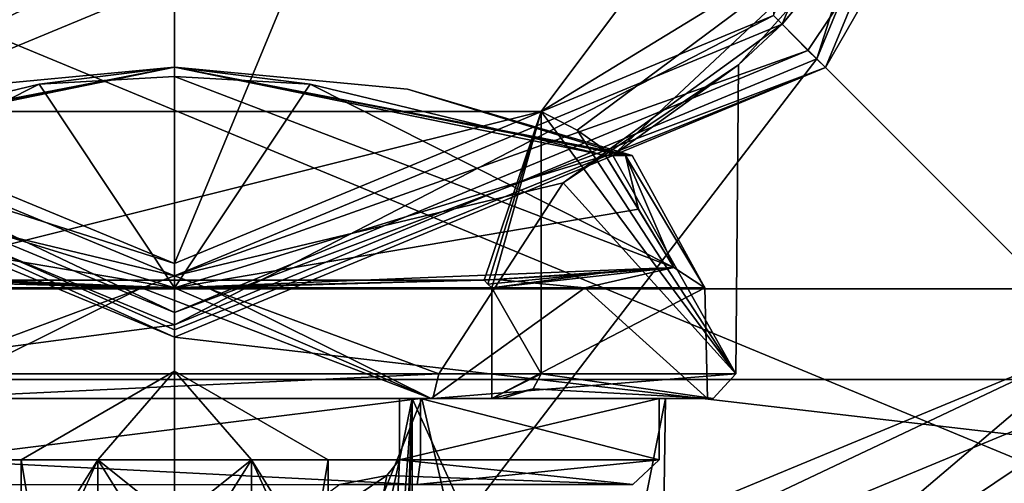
# Model space of a CAD drawing. Header units: millimetres. Extents: x -147 to 294, y -82 to 275.
# Tile 25 of 256: x 75.24 to 83.26, y -8.69 to -4.91. Entities that reach past the tile are written whole.
import ezdxf

# ---------------------------------------------------------------- set-up
doc = ezdxf.new("R2010")
doc.units = ezdxf.units.MM
doc.header["$LTSCALE"] = 67.506716
for name, color, linetype in [('198', 7, 'CONTINUOUS'), ('218', 7, 'CONTINUOUS'), ('273', 7, 'CONTINUOUS'), ('279', 7, 'CONTINUOUS'), ('280', 7, 'CONTINUOUS'), ('281', 7, 'CONTINUOUS'), ('282', 7, 'CONTINUOUS'), ('283', 7, 'CONTINUOUS'), ('284', 7, 'CONTINUOUS'), ('285', 7, 'CONTINUOUS'), ('286', 7, 'CONTINUOUS'), ('287', 7, 'CONTINUOUS'), ('288', 7, 'CONTINUOUS'), ('289', 7, 'CONTINUOUS'), ('290', 7, 'CONTINUOUS'), ('291', 7, 'CONTINUOUS'), ('292', 7, 'CONTINUOUS'), ('293', 7, 'CONTINUOUS'), ('295', 7, 'CONTINUOUS'), ('296', 7, 'CONTINUOUS'), ('302', 7, 'CONTINUOUS'), ('303', 7, 'CONTINUOUS'), ('304', 7, 'CONTINUOUS'), ('305', 7, 'CONTINUOUS'), ('318', 7, 'CONTINUOUS'), ('324', 7, 'CONTINUOUS'), ('325', 7, 'CONTINUOUS'), ('326', 7, 'CONTINUOUS'), ('327', 7, 'CONTINUOUS'), ('328', 7, 'CONTINUOUS'), ('333', 7, 'CONTINUOUS'), ('335', 7, 'CONTINUOUS'), ('336', 7, 'CONTINUOUS'), ('337', 7, 'CONTINUOUS'), ('338', 7, 'CONTINUOUS'), ('339', 7, 'CONTINUOUS'), ('340', 7, 'CONTINUOUS'), ('351', 7, 'CONTINUOUS'), ('352', 7, 'CONTINUOUS'), ('353', 7, 'CONTINUOUS'), ('355', 7, 'CONTINUOUS'), ('356', 7, 'CONTINUOUS'), ('361', 7, 'CONTINUOUS'), ('366', 7, 'CONTINUOUS'), ('367', 7, 'CONTINUOUS'), ('368', 7, 'CONTINUOUS'), ('369', 7, 'CONTINUOUS'), ('371', 7, 'CONTINUOUS'), ('372', 7, 'CONTINUOUS'), ('5', 7, 'CONTINUOUS'), ('7', 7, 'CONTINUOUS')]:
    doc.layers.add(name, color=color, linetype=linetype)

msp = doc.modelspace()

# ---------------------------------------------------------------- linework, layer by layer
at = {"layer": '198', "color": 7, "linetype": 'CONTINUOUS'}
for points in [[(66.8493, -9.6474, -50.5), (62.8542, 0, -50.5), (86.1507, -9.6474, -50.5), (66.8493, -9.6474, -50.5)], [(86.1507, -9.6474, -50.5), (62.8542, 0, -50.5), (90.1458, 0, -50.5), (86.1507, -9.6474, -50.5)]]:
    msp.add_3dface(points, dxfattribs=at)
at = {"layer": '218', "color": 7, "linetype": 'CONTINUOUS'}
for points in [[(67.1309, -9.3692, -28.1089), (76.5, -13.25, -28.1089), (68.0854, -8.4146, -26.5), (67.1309, -9.3692, -28.1089)], [(68.0854, -8.4146, -26.5), (76.5, -13.25, -28.1089), (76.5, -11.9, -26.5), (68.0854, -8.4146, -26.5)], [(76.5, -11.9, -26.5), (85.8691, -9.3692, -28.1089), (84.9146, -8.4146, -26.5), (76.5, -11.9, -26.5)]]:
    msp.add_3dface(points, dxfattribs=at)
at = {"layer": '273', "color": 7, "linetype": 'CONTINUOUS'}
for points in [[(68.1039, -8.433, -21.3982), (68.0854, -8.4146, -26.5), (76.5, -11.9, -26.5), (68.1039, -8.433, -21.3982)], [(84.8961, -8.433, -21.3982), (76.5, -11.9, -19.6822), (84.9146, -8.4146, -26.5), (84.8961, -8.433, -21.3982)], [(76.5, -11.9, -19.6822), (76.5, -11.9, -26.5), (84.9146, -8.4146, -26.5), (76.5, -11.9, -19.6822)], [(76.5, -11.9, -19.6822), (68.1039, -8.433, -21.3982), (76.5, -11.9, -26.5), (76.5, -11.9, -19.6822)]]:
    msp.add_3dface(points, dxfattribs=at)
at = {"layer": '279', "color": 7, "linetype": 'CONTINUOUS'}
for points in [[(83.5, 0, -60), (82.2729, -3.959, -69.5), (81.4498, -4.9498, -60), (83.5, 0, -60)], [(82.2729, -3.959, -69.5), (80.0707, -6.0208, -69.5), (81.094, -5.2816, -66.3649), (82.2729, -3.959, -69.5)], [(81.4498, -4.9498, -60), (82.2729, -3.959, -69.5), (81.094, -5.2816, -66.3649), (81.4498, -4.9498, -60)], [(76.5, -7, -60), (81.4498, -4.9498, -60), (76.5, -7, -62), (76.5, -7, -60)], [(76.5, -7, -62), (81.4498, -4.9498, -60), (79.6645, -6.2439, -63.2614), (76.5, -7, -62)], [(79.6645, -6.2439, -63.2614), (81.4498, -4.9498, -60), (81.094, -5.2816, -66.3649), (79.6645, -6.2439, -63.2614)]]:
    msp.add_3dface(points, dxfattribs=at)
at = {"layer": '280', "color": 7, "linetype": 'CONTINUOUS'}
for points in [[(83.5, 0, -60), (81.4498, -4.9498, -60), (83.2436, -2.7953, -60), (83.5, 0, -60)], [(83.2436, -2.7953, -60), (81.4498, -4.9498, -60), (81.6593, -5.1645, -60), (83.2436, -2.7953, -60)], [(71.3407, -5.1645, -60), (76.5, -7.3, -60), (71.5502, -4.9498, -60), (71.3407, -5.1645, -60)], [(76.5, -7.3, -60), (76.5, -7, -60), (71.5502, -4.9498, -60), (76.5, -7.3, -60)], [(81.4498, -4.9498, -60), (76.5, -7, -60), (81.6593, -5.1645, -60), (81.4498, -4.9498, -60)], [(81.6593, -5.1645, -60), (76.5, -7, -60), (76.5, -7.3, -60), (81.6593, -5.1645, -60)]]:
    msp.add_3dface(points, dxfattribs=at)
at = {"layer": '281', "color": 7, "linetype": 'CONTINUOUS'}
for points in [[(84, 0, -51.1), (81.8033, -5.3033, -59.8), (81.8032, -5.3034, -51.1), (84, 0, -51.1)], [(84, 0, -59.8), (81.8033, -5.3033, -59.8), (84, 0, -51.1), (84, 0, -59.8)], [(81.8033, -5.3033, -59.8), (76.5, -7.5, -59.8), (81.8032, -5.3034, -51.1), (81.8033, -5.3033, -59.8)], [(81.8032, -5.3034, -51.1), (76.5, -7.5, -59.8), (76.5, -7.5, -51.1), (81.8032, -5.3034, -51.1)]]:
    msp.add_3dface(points, dxfattribs=at)
at = {"layer": '282', "color": 7, "linetype": 'CONTINUOUS'}
for points in [[(84, 0, -51.1), (81.8032, -5.3034, -51.1), (84.983, -8.4875, -51.1), (84, 0, -51.1)], [(68.0169, -8.4875, -51.1), (76.5, -12, -51.1), (71.1968, -5.3034, -51.1), (68.0169, -8.4875, -51.1)], [(76.5, -12, -51.1), (76.5, -7.5, -51.1), (71.1968, -5.3034, -51.1), (76.5, -12, -51.1)], [(81.8032, -5.3034, -51.1), (76.5, -7.5, -51.1), (84.983, -8.4875, -51.1), (81.8032, -5.3034, -51.1)], [(84.983, -8.4875, -51.1), (76.5, -7.5, -51.1), (76.5, -12, -51.1), (84.983, -8.4875, -51.1)]]:
    msp.add_3dface(points, dxfattribs=at)
at = {"layer": '283', "color": 7, "linetype": 'CONTINUOUS'}
for points in [[(52.2295, -17.6336, -81.1), (46.5, 0, -81.1), (100.7705, -17.6336, -81.1), (52.2295, -17.6336, -81.1)], [(100.7705, -17.6336, -81.1), (46.5, 0, -81.1), (106.5, 0, -81.1), (100.7705, -17.6336, -81.1)]]:
    msp.add_3dface(points, dxfattribs=at)
at = {"layer": '284', "color": 7, "linetype": 'CONTINUOUS'}
for points in [[(79.485, -5.6613, -70.1), (82.2729, -3.959, -69.5), (82.7723, -1.2722, -70.1), (79.485, -5.6613, -70.1)], [(82.2729, -3.959, -69.5), (79.485, -5.6613, -70.1), (79.7793, -5.813, -69.8258), (82.2729, -3.959, -69.5)], [(80.0707, -6.0208, -69.5), (82.2729, -3.959, -69.5), (79.7793, -5.813, -69.8258), (80.0707, -6.0208, -69.5)]]:
    msp.add_3dface(points, dxfattribs=at)
at = {"layer": '285', "color": 7, "linetype": 'CONTINUOUS'}
for points in [[(71.5502, -4.9498, -60), (76.5, -7, -60), (73.3355, -6.2439, -63.2614), (71.5502, -4.9498, -60)], [(76.5, -7, -60), (76.5, -7, -62), (73.3355, -6.2439, -63.2614), (76.5, -7, -60)]]:
    msp.add_3dface(points, dxfattribs=at)
at = {"layer": '286', "color": 7, "linetype": 'CONTINUOUS'}
for points in [[(76.5, -7.5, -51.1), (76.5, -7.5, -59.8), (71.1967, -5.3033, -59.8), (76.5, -7.5, -51.1)], [(71.1968, -5.3034, -51.1), (76.5, -7.5, -51.1), (71.1967, -5.3033, -59.8), (71.1968, -5.3034, -51.1)]]:
    msp.add_3dface(points, dxfattribs=at)
at = {"layer": '287', "color": 7, "linetype": 'CONTINUOUS'}
for points in [[(76.5, -12, -51.1), (68.0169, -8.4875, -51.1), (76.5, -12.7071, -51.3929), (76.5, -12, -51.1)], [(68.0169, -8.4875, -51.1), (69.031, -10.2803, -51.3929), (76.5, -12.7071, -51.3929), (68.0169, -8.4875, -51.1)]]:
    msp.add_3dface(points, dxfattribs=at)
at = {"layer": '288', "color": 7, "linetype": 'CONTINUOUS'}
msp.add_3dface([(84.983, -8.4875, -51.1), (76.5, -12, -51.1), (83.969, -10.2803, -51.3929), (84.983, -8.4875, -51.1)], dxfattribs=at)
at = {"layer": '289', "color": 7, "linetype": 'CONTINUOUS'}
for points in [[(83.2436, -2.7953, -60), (81.8033, -5.3033, -59.8), (84, 0, -59.8), (83.2436, -2.7953, -60)], [(83.2436, -2.7953, -60), (81.6593, -5.1645, -60), (81.8033, -5.3033, -59.8), (83.2436, -2.7953, -60)], [(81.6593, -5.1645, -60), (76.5, -7.3, -60), (81.8033, -5.3033, -59.8), (81.6593, -5.1645, -60)], [(81.8033, -5.3033, -59.8), (76.5, -7.3, -60), (76.5, -7.4414, -59.9414), (81.8033, -5.3033, -59.8)], [(76.5, -7.5, -59.8), (81.8033, -5.3033, -59.8), (76.5, -7.4414, -59.9414), (76.5, -7.5, -59.8)]]:
    msp.add_3dface(points, dxfattribs=at)
at = {"layer": '290', "color": 7, "linetype": 'CONTINUOUS'}
for points in [[(76.5, -7.5, -59.8), (71.3407, -5.1645, -60), (71.1967, -5.3033, -59.8), (76.5, -7.5, -59.8)], [(76.5, -7.3, -60), (71.3407, -5.1645, -60), (76.5, -7.4414, -59.9414), (76.5, -7.3, -60)], [(71.3407, -5.1645, -60), (76.5, -7.5, -59.8), (76.5, -7.4414, -59.9414), (71.3407, -5.1645, -60)]]:
    msp.add_3dface(points, dxfattribs=at)
at = {"layer": '291', "color": 7, "linetype": 'CONTINUOUS'}
for points in [[(74.3979, -8, -62.7346), (78.6023, -8, -62.7347), (74.41, -8, -62.785), (74.3979, -8, -62.7346)], [(74.41, -8, -62.785), (78.6023, -8, -62.7347), (78.5899, -8, -62.7849), (74.41, -8, -62.785)], [(78.5899, -8, -62.7849), (78.6023, -8, -62.7347), (80.8401, -8, -66.3074), (78.5899, -8, -62.7849)], [(78.6023, -8, -62.7347), (80.8872, -8, -66.2641), (80.8401, -8, -66.3074), (78.6023, -8, -62.7347)], [(80.8401, -8, -66.3074), (79.1665, -8, -70.1), (79.0831, -8, -70.1), (80.8401, -8, -66.3074)], [(80.8872, -8, -66.2641), (79.1665, -8, -70.1), (80.8401, -8, -66.3074), (80.8872, -8, -66.2641)]]:
    msp.add_3dface(points, dxfattribs=at)
at = {"layer": '292', "color": 7, "linetype": 'CONTINUOUS'}
for points in [[(78.6531, -7.8, -62.535), (74.3979, -8, -62.7346), (74.3469, -7.8, -62.535), (78.6531, -7.8, -62.535)], [(78.6023, -8, -62.7347), (74.3979, -8, -62.7346), (78.6531, -7.8, -62.535), (78.6023, -8, -62.7347)], [(80.8872, -8, -66.2641), (78.6023, -8, -62.7347), (81.0724, -7.8, -66.0972), (80.8872, -8, -66.2641)], [(81.0724, -7.8, -66.0972), (78.6023, -8, -62.7347), (78.6531, -7.8, -62.535), (81.0724, -7.8, -66.0972)], [(79.4199, -7.9225, -70.1), (80.8872, -8, -66.2641), (79.485, -7.8, -70.1), (79.4199, -7.9225, -70.1)], [(79.485, -7.8, -70.1), (80.8872, -8, -66.2641), (81.0724, -7.8, -66.0972), (79.485, -7.8, -70.1)], [(79.1665, -8, -70.1), (80.8872, -8, -66.2641), (79.4199, -7.9225, -70.1), (79.1665, -8, -70.1)]]:
    msp.add_3dface(points, dxfattribs=at)
at = {"layer": '293', "color": 7, "linetype": 'CONTINUOUS'}
for points in [[(72.8277, -6.0203, -65.9657), (72.9892, -6.0203, -65.35), (76.5, -5.3, -66.6), (72.8277, -6.0203, -65.9657)], [(74.6022, -5.4817, -66.6), (72.8277, -6.0203, -65.9657), (76.5, -5.3, -66.6), (74.6022, -5.4817, -66.6)], [(72.9892, -6.0203, -65.35), (75.3953, -5.4401, -65.35), (76.5, -5.3, -66.6), (72.9892, -6.0203, -65.35)], [(75.3953, -5.4401, -65.35), (76.5, -5.3784, -65.35), (76.5, -5.3, -66.6), (75.3953, -5.4401, -65.35)], [(77.6047, -5.4401, -65.35), (80.0108, -6.0203, -65.35), (76.5, -5.3, -66.6), (77.6047, -5.4401, -65.35)], [(76.5, -5.3, -66.6), (80.0108, -6.0203, -65.35), (80.1723, -6.0203, -65.9657), (76.5, -5.3, -66.6)], [(76.5, -5.3784, -65.35), (77.6047, -5.4401, -65.35), (76.5, -5.3, -66.6), (76.5, -5.3784, -65.35)], [(78.3978, -5.4817, -66.6), (76.5, -5.3, -66.6), (80.2267, -6.0203, -66.6), (78.3978, -5.4817, -66.6)], [(80.2267, -6.0203, -66.6), (76.5, -5.3, -66.6), (80.1723, -6.0203, -65.9657), (80.2267, -6.0203, -66.6)]]:
    msp.add_3dface(points, dxfattribs=at)
at = {"layer": '295', "color": 7, "linetype": 'CONTINUOUS'}
for points in [[(74.4966, -8, -63.1958), (78.5034, -8, -63.1957), (74.4874, -8, -63.1432), (74.4966, -8, -63.1958)], [(74.4874, -8, -63.1432), (78.5034, -8, -63.1957), (78.5126, -8, -63.1432), (74.4874, -8, -63.1432)], [(78.331, -8, -70.1), (78.4365, -8, -70.1), (80.4488, -8, -66.6986), (78.331, -8, -70.1)], [(80.4488, -8, -66.6986), (78.4365, -8, -70.1), (80.4998, -8, -66.6438), (80.4488, -8, -66.6986)], [(78.5034, -8, -63.1957), (80.4488, -8, -66.6986), (78.5126, -8, -63.1432), (78.5034, -8, -63.1957)], [(78.5126, -8, -63.1432), (80.4488, -8, -66.6986), (80.4998, -8, -66.6438), (78.5126, -8, -63.1432)]]:
    msp.add_3dface(points, dxfattribs=at)
at = {"layer": '296', "color": 7, "linetype": 'CONTINUOUS'}
for points in [[(72.7733, -6.0203, -66.6), (74.6022, -5.4817, -66.6), (76.5, -5.3, -66.6), (72.7733, -6.0203, -66.6)], [(72.7733, -6.0203, -66.6), (76.5, -5.3, -66.6), (72.8277, -6.0203, -67.2343), (72.7733, -6.0203, -66.6)], [(72.8277, -6.0203, -67.2343), (76.5, -5.3, -66.6), (72.9892, -6.0203, -67.85), (72.8277, -6.0203, -67.2343)], [(72.9892, -6.0203, -67.85), (76.5, -5.3, -66.6), (75.3953, -5.4401, -67.85), (72.9892, -6.0203, -67.85)], [(75.3953, -5.4401, -67.85), (76.5, -5.3, -66.6), (76.5, -5.3784, -67.85), (75.3953, -5.4401, -67.85)], [(76.5, -5.3, -66.6), (78.3978, -5.4817, -66.6), (80.1723, -6.0203, -67.2343), (76.5, -5.3, -66.6)], [(80.0108, -6.0203, -67.85), (76.5, -5.3, -66.6), (80.1723, -6.0203, -67.2343), (80.0108, -6.0203, -67.85)], [(76.5, -5.3, -66.6), (80.0108, -6.0203, -67.85), (77.6047, -5.4401, -67.85), (76.5, -5.3, -66.6)], [(76.5, -5.3784, -67.85), (76.5, -5.3, -66.6), (77.6047, -5.4401, -67.85), (76.5, -5.3784, -67.85)], [(78.3978, -5.4817, -66.6), (80.2267, -6.0203, -66.6), (80.1723, -6.0203, -67.2343), (78.3978, -5.4817, -66.6)]]:
    msp.add_3dface(points, dxfattribs=at)
at = {"layer": '302', "color": 7, "linetype": 'CONTINUOUS'}
for points in [[(75.25, -9.5, -66.6), (75.4175, -9.5, -67.225), (75.25, -8.5, -66.6), (75.25, -9.5, -66.6)], [(75.25, -8.5, -66.6), (75.4175, -9.5, -67.225), (75.875, -8.5, -67.6825), (75.25, -8.5, -66.6)], [(75.4175, -9.5, -67.225), (75.875, -9.5, -67.6825), (75.875, -8.5, -67.6825), (75.4175, -9.5, -67.225)], [(76.5, -9.5, -67.85), (77.125, -9.5, -67.6825), (75.875, -8.5, -67.6825), (76.5, -9.5, -67.85)], [(75.875, -8.5, -67.6825), (77.125, -9.5, -67.6825), (77.125, -8.5, -67.6825), (75.875, -8.5, -67.6825)], [(75.875, -9.5, -67.6825), (76.5, -9.5, -67.85), (75.875, -8.5, -67.6825), (75.875, -9.5, -67.6825)], [(77.5825, -9.5, -67.225), (77.75, -9.5, -66.6), (77.125, -8.5, -67.6825), (77.5825, -9.5, -67.225)], [(77.125, -8.5, -67.6825), (77.75, -9.5, -66.6), (77.75, -8.5, -66.6), (77.125, -8.5, -67.6825)], [(77.125, -9.5, -67.6825), (77.5825, -9.5, -67.225), (77.125, -8.5, -67.6825), (77.125, -9.5, -67.6825)]]:
    msp.add_3dface(points, dxfattribs=at)
at = {"layer": '303', "color": 7, "linetype": 'CONTINUOUS'}
for points in [[(75.25, -8.5, -66.6), (75.875, -8.5, -67.6825), (76.5, -7.7783, -66.6), (75.25, -8.5, -66.6)], [(75.875, -8.5, -67.6825), (77.125, -8.5, -67.6825), (76.5, -7.7783, -66.6), (75.875, -8.5, -67.6825)], [(77.125, -8.5, -67.6825), (77.75, -8.5, -66.6), (76.5, -7.7783, -66.6), (77.125, -8.5, -67.6825)]]:
    msp.add_3dface(points, dxfattribs=at)
at = {"layer": '304', "color": 7, "linetype": 'CONTINUOUS'}
for points in [[(75.25, -9.5, -66.6), (75.25, -8.5, -66.6), (75.875, -8.5, -65.5175), (75.25, -9.5, -66.6)], [(75.4175, -9.5, -65.975), (75.25, -9.5, -66.6), (75.875, -8.5, -65.5175), (75.4175, -9.5, -65.975)], [(75.875, -9.5, -65.5175), (75.4175, -9.5, -65.975), (75.875, -8.5, -65.5175), (75.875, -9.5, -65.5175)], [(76.5, -9.5, -65.35), (75.875, -9.5, -65.5175), (77.125, -8.5, -65.5175), (76.5, -9.5, -65.35)], [(77.125, -8.5, -65.5175), (75.875, -9.5, -65.5175), (75.875, -8.5, -65.5175), (77.125, -8.5, -65.5175)], [(77.125, -9.5, -65.5175), (76.5, -9.5, -65.35), (77.125, -8.5, -65.5175), (77.125, -9.5, -65.5175)], [(77.75, -8.5, -66.6), (77.5825, -9.5, -65.975), (77.125, -8.5, -65.5175), (77.75, -8.5, -66.6)], [(77.5825, -9.5, -65.975), (77.125, -9.5, -65.5175), (77.125, -8.5, -65.5175), (77.5825, -9.5, -65.975)], [(77.75, -8.5, -66.6), (77.75, -9.5, -66.6), (77.5825, -9.5, -65.975), (77.75, -8.5, -66.6)]]:
    msp.add_3dface(points, dxfattribs=at)
at = {"layer": '305', "color": 7, "linetype": 'CONTINUOUS'}
for points in [[(75.25, -8.5, -66.6), (76.5, -7.7783, -66.6), (75.875, -8.5, -65.5175), (75.25, -8.5, -66.6)], [(76.5, -7.7783, -66.6), (77.125, -8.5, -65.5175), (75.875, -8.5, -65.5175), (76.5, -7.7783, -66.6)], [(76.5, -7.7783, -66.6), (77.75, -8.5, -66.6), (77.125, -8.5, -65.5175), (76.5, -7.7783, -66.6)]]:
    msp.add_3dface(points, dxfattribs=at)
at = {"layer": '318', "color": 7, "linetype": 'CONTINUOUS'}
for points in [[(74.5243, -8.7, -63.4126), (78.4757, -8.7, -63.4127), (74.4966, -8.5, -63.1958), (74.5243, -8.7, -63.4126)], [(74.4966, -8.5, -63.1958), (78.4757, -8.7, -63.4127), (78.5034, -8.5, -63.1958), (74.4966, -8.5, -63.1958)], [(78.331, -8.5, -70.1), (80.2335, -8.7, -66.9515), (78.2279, -8.6285, -70.1), (78.331, -8.5, -70.1)], [(80.4488, -8.5, -66.6986), (80.2335, -8.7, -66.9515), (78.331, -8.5, -70.1), (80.4488, -8.5, -66.6986)], [(78.4757, -8.7, -63.4127), (80.2335, -8.7, -66.9515), (80.4488, -8.5, -66.6986), (78.4757, -8.7, -63.4127)], [(78.5034, -8.5, -63.1958), (78.4757, -8.7, -63.4127), (80.4488, -8.5, -66.6986), (78.5034, -8.5, -63.1958)], [(80.2335, -8.7, -66.9515), (77.8463, -8.7, -70.1), (78.2279, -8.6285, -70.1), (80.2335, -8.7, -66.9515)]]:
    msp.add_3dface(points, dxfattribs=at)
at = {"layer": '324', "color": 7, "linetype": 'CONTINUOUS'}
for points in [[(73.8766, -7.0311, -63.1801), (76.2306, -7.0993, -62.2585), (72.4334, -6.9344, -65.35), (73.8766, -7.0311, -63.1801)], [(72.4334, -6.9344, -65.35), (76.2306, -7.0993, -62.2585), (76.5, -7.1, -62.25), (72.4334, -6.9344, -65.35)], [(76.5, -7.1, -65.35), (72.4334, -6.9344, -65.35), (76.5, -7.1, -62.25), (76.5, -7.1, -65.35)], [(80.5666, -6.9344, -65.35), (76.5, -7.1, -65.35), (79.1234, -7.0311, -63.1801), (80.5666, -6.9344, -65.35)], [(79.1234, -7.0311, -63.1801), (76.5, -7.1, -65.35), (76.7694, -7.0993, -62.2585), (79.1234, -7.0311, -63.1801)], [(76.7694, -7.0993, -62.2585), (76.5, -7.1, -65.35), (76.5, -7.1, -62.25), (76.7694, -7.0993, -62.2585)]]:
    msp.add_3dface(points, dxfattribs=at)
at = {"layer": '325', "color": 7, "linetype": 'CONTINUOUS'}
for points in [[(75.3953, -5.4401, -65.35), (72.9892, -6.0203, -65.35), (76.5, -7.1, -65.35), (75.3953, -5.4401, -65.35)], [(76.5, -5.3784, -65.35), (75.3953, -5.4401, -65.35), (76.5, -7.1, -65.35), (76.5, -5.3784, -65.35)], [(77.6047, -5.4401, -65.35), (76.5, -5.3784, -65.35), (80.5666, -6.9344, -65.35), (77.6047, -5.4401, -65.35)], [(76.5, -5.3784, -65.35), (76.5, -7.1, -65.35), (80.5666, -6.9344, -65.35), (76.5, -5.3784, -65.35)], [(80.0108, -6.0203, -65.35), (77.6047, -5.4401, -65.35), (80.5666, -6.9344, -65.35), (80.0108, -6.0203, -65.35)], [(76.5, -7.1, -65.35), (72.9892, -6.0203, -65.35), (72.7216, -6.4588, -65.35), (76.5, -7.1, -65.35)], [(80.0108, -6.0203, -65.35), (80.5666, -6.9344, -65.35), (80.2787, -6.4593, -65.35), (80.0108, -6.0203, -65.35)], [(72.4334, -6.9344, -65.35), (76.5, -7.1, -65.35), (72.7216, -6.4588, -65.35), (72.4334, -6.9344, -65.35)]]:
    msp.add_3dface(points, dxfattribs=at)
at = {"layer": '326', "color": 7, "linetype": 'CONTINUOUS'}
for points in [[(72.9892, -6.0203, -67.85), (75.3953, -5.4401, -67.85), (72.4334, -6.9344, -67.85), (72.9892, -6.0203, -67.85)], [(72.4334, -6.9344, -67.85), (75.3953, -5.4401, -67.85), (76.5, -7.1, -67.85), (72.4334, -6.9344, -67.85)], [(75.3953, -5.4401, -67.85), (76.5, -5.3784, -67.85), (76.5, -7.1, -67.85), (75.3953, -5.4401, -67.85)], [(76.5, -5.3784, -67.85), (77.6047, -5.4401, -67.85), (76.5, -7.1, -67.85), (76.5, -5.3784, -67.85)], [(77.6047, -5.4401, -67.85), (80.0108, -6.0203, -67.85), (76.5, -7.1, -67.85), (77.6047, -5.4401, -67.85)], [(76.5, -7.1, -67.85), (80.0108, -6.0203, -67.85), (80.2784, -6.4588, -67.85), (76.5, -7.1, -67.85)], [(80.5666, -6.9344, -67.85), (76.5, -7.1, -67.85), (80.2784, -6.4588, -67.85), (80.5666, -6.9344, -67.85)]]:
    msp.add_3dface(points, dxfattribs=at)
at = {"layer": '327', "color": 7, "linetype": 'CONTINUOUS'}
for points in [[(72.4334, -6.9344, -67.85), (76.5, -7.1, -67.85), (73.031, -6.9795, -69.1077), (72.4334, -6.9344, -67.85)], [(76.5, -7.1, -67.85), (80.5666, -6.9344, -67.85), (76.5, -7.1, -70.1), (76.5, -7.1, -67.85)], [(76.5, -7.1, -70.1), (80.5666, -6.9344, -67.85), (79.0208, -7.0364, -70.1), (76.5, -7.1, -70.1)], [(79.0208, -7.0364, -70.1), (80.5666, -6.9344, -67.85), (79.969, -6.9795, -69.1077), (79.0208, -7.0364, -70.1)], [(76.5, -7.1, -67.85), (73.9792, -7.0364, -70.1), (73.031, -6.9795, -69.1077), (76.5, -7.1, -67.85)], [(73.9792, -7.0364, -70.1), (76.5, -7.1, -67.85), (76.5, -7.1, -70.1), (73.9792, -7.0364, -70.1)]]:
    msp.add_3dface(points, dxfattribs=at)
at = {"layer": '328', "color": 7, "linetype": 'CONTINUOUS'}
for points in [[(98.7526, -16.1578, -70.1), (104, 0, -70.1), (78.4365, -12.855, -70.1), (98.7526, -16.1578, -70.1)], [(78.4365, -12.855, -70.1), (104, 0, -70.1), (86.6633, -8.106, -70.1), (78.4365, -12.855, -70.1)], [(78.4365, -8, -70.1), (78.331, -8.5, -70.1), (78.2278, -10.7715, -70.1), (78.4365, -8, -70.1)], [(78.4365, -8, -70.1), (78.2278, -10.7715, -70.1), (78.331, -10.9, -70.1), (78.4365, -8, -70.1)], [(78.4365, -8, -70.1), (78.331, -8, -70.1), (78.331, -8.5, -70.1), (78.4365, -8, -70.1)], [(78.4365, -8, -70.1), (78.331, -10.9, -70.1), (78.331, -12.0517, -70.1), (78.4365, -8, -70.1)], [(78.4365, -8, -70.1), (78.331, -12.0517, -70.1), (78.4365, -12.855, -70.1), (78.4365, -8, -70.1)], [(77.8463, -10.7, -70.1), (78.331, -8.5, -70.1), (78.2279, -8.6285, -70.1), (77.8463, -10.7, -70.1)], [(78.331, -8.5, -70.1), (77.8463, -10.7, -70.1), (78.2278, -10.7715, -70.1), (78.331, -8.5, -70.1)], [(75.1537, -10.7, -70.1), (77.8463, -10.7, -70.1), (78.2279, -8.6285, -70.1), (75.1537, -10.7, -70.1)], [(77.8463, -8.7, -70.1), (75.1537, -10.7, -70.1), (78.2279, -8.6285, -70.1), (77.8463, -8.7, -70.1)]]:
    msp.add_3dface(points, dxfattribs=at)
at = {"layer": '333', "color": 7, "linetype": 'CONTINUOUS'}
for points in [[(78.4365, -12.855, -70.1), (86.6633, -8.106, -70.1), (80.4353, -12.3901, -67.3166), (78.4365, -12.855, -70.1)], [(86.6633, -8.106, -70.1), (85.6924, -9.1924, -52.1), (80.4353, -12.3901, -67.3166), (86.6633, -8.106, -70.1)]]:
    msp.add_3dface(points, dxfattribs=at)
at = {"layer": '335', "color": 7, "linetype": 'CONTINUOUS'}
for points in [[(74.4874, -8, -63.1432), (76.5, -13, -62.6), (73.4184, -12.6295, -64.0497), (74.4874, -8, -63.1432)], [(74.4874, -8, -63.1432), (78.5126, -8, -63.1432), (76.5, -13, -62.6), (74.4874, -8, -63.1432)], [(78.5126, -8, -63.1432), (79.5816, -12.6295, -64.0497), (76.5, -13, -62.6), (78.5126, -8, -63.1432)], [(80.4998, -8, -66.6438), (78.4365, -8, -70.1), (80.4353, -12.3901, -67.3166), (80.4998, -8, -66.6438)], [(78.4365, -8, -70.1), (78.4365, -12.855, -70.1), (80.4353, -12.3901, -67.3166), (78.4365, -8, -70.1)], [(78.5126, -8, -63.1432), (80.4998, -8, -66.6438), (79.5816, -12.6295, -64.0497), (78.5126, -8, -63.1432)], [(80.4998, -8, -66.6438), (80.4353, -12.3901, -67.3166), (79.5816, -12.6295, -64.0497), (80.4998, -8, -66.6438)]]:
    msp.add_3dface(points, dxfattribs=at)
at = {"layer": '336', "color": 7, "linetype": 'CONTINUOUS'}
for points in [[(79.6645, -6.2439, -63.2614), (81.094, -5.2816, -66.3649), (81.0724, -7.8, -66.0972), (79.6645, -6.2439, -63.2614)], [(81.094, -5.2816, -66.3649), (80.0707, -6.0208, -69.5), (81.0724, -7.8, -66.0972), (81.094, -5.2816, -66.3649)], [(79.7793, -5.813, -69.8258), (79.485, -5.6613, -70.1), (81.0724, -7.8, -66.0972), (79.7793, -5.813, -69.8258)], [(79.485, -5.6613, -70.1), (79.485, -7.8, -70.1), (81.0724, -7.8, -66.0972), (79.485, -5.6613, -70.1)], [(80.0707, -6.0208, -69.5), (79.7793, -5.813, -69.8258), (81.0724, -7.8, -66.0972), (80.0707, -6.0208, -69.5)], [(73.3355, -6.2439, -63.2614), (76.5, -7, -62), (74.3469, -7.8, -62.535), (73.3355, -6.2439, -63.2614)], [(76.5, -7, -62), (79.6645, -6.2439, -63.2614), (78.6531, -7.8, -62.535), (76.5, -7, -62)], [(79.6645, -6.2439, -63.2614), (81.0724, -7.8, -66.0972), (78.6531, -7.8, -62.535), (79.6645, -6.2439, -63.2614)], [(76.5, -7, -62), (78.6531, -7.8, -62.535), (74.3469, -7.8, -62.535), (76.5, -7, -62)]]:
    msp.add_3dface(points, dxfattribs=at)
at = {"layer": '337', "color": 7, "linetype": 'CONTINUOUS'}
for points in [[(74.41, -8, -62.785), (76.2306, -7.0993, -62.2585), (73.1579, -7.1, -63.8156), (74.41, -8, -62.785)], [(74.41, -8, -62.785), (78.5899, -8, -62.7849), (76.2306, -7.0993, -62.2585), (74.41, -8, -62.785)], [(76.2306, -7.0993, -62.2585), (78.5899, -8, -62.7849), (76.5, -7.1, -62.25), (76.2306, -7.0993, -62.2585)], [(78.5899, -8, -62.7849), (76.7694, -7.0993, -62.2585), (76.5, -7.1, -62.25), (78.5899, -8, -62.7849)], [(76.7694, -7.0993, -62.2585), (78.5899, -8, -62.7849), (79.8421, -7.1, -63.8156), (76.7694, -7.0993, -62.2585)], [(78.5899, -8, -62.7849), (80.8401, -8, -66.3074), (79.8421, -7.1, -63.8156), (78.5899, -8, -62.7849)], [(80.8401, -8, -66.3074), (79.0831, -8, -70.1), (80.8186, -7.1, -67.1216), (80.8401, -8, -66.3074)], [(80.8186, -7.1, -67.1216), (79.0831, -8, -70.1), (79.0831, -7.1, -70.1), (80.8186, -7.1, -67.1216)], [(79.8421, -7.1, -63.8156), (80.8401, -8, -66.3074), (80.8186, -7.1, -67.1216), (79.8421, -7.1, -63.8156)]]:
    msp.add_3dface(points, dxfattribs=at)
at = {"layer": '338', "color": 7, "linetype": 'CONTINUOUS'}
for points in [[(80.1723, -6.0203, -65.9657), (80.0108, -6.0203, -65.35), (80.2787, -6.4593, -65.35), (80.1723, -6.0203, -65.9657)], [(80.0108, -6.0203, -67.85), (80.1723, -6.0203, -67.2343), (80.2784, -6.4588, -67.85), (80.0108, -6.0203, -67.85)], [(80.2267, -6.0203, -66.6), (80.1723, -6.0203, -65.9657), (80.8186, -7.1, -67.1216), (80.2267, -6.0203, -66.6)], [(80.1723, -6.0203, -67.2343), (80.2267, -6.0203, -66.6), (80.8186, -7.1, -67.1216), (80.1723, -6.0203, -67.2343)], [(80.5666, -6.9344, -65.35), (80.1723, -6.0203, -65.9657), (80.2787, -6.4593, -65.35), (80.5666, -6.9344, -65.35)], [(80.1723, -6.0203, -65.9657), (80.5666, -6.9344, -65.35), (80.8186, -7.1, -67.1216), (80.1723, -6.0203, -65.9657)], [(80.1723, -6.0203, -67.2343), (80.5666, -6.9344, -67.85), (80.2784, -6.4588, -67.85), (80.1723, -6.0203, -67.2343)], [(80.5666, -6.9344, -67.85), (80.1723, -6.0203, -67.2343), (80.8186, -7.1, -67.1216), (80.5666, -6.9344, -67.85)], [(79.969, -6.9795, -69.1077), (80.5666, -6.9344, -67.85), (79.0831, -7.1, -70.1), (79.969, -6.9795, -69.1077)], [(80.5666, -6.9344, -67.85), (80.8186, -7.1, -67.1216), (79.0831, -7.1, -70.1), (80.5666, -6.9344, -67.85)], [(80.5666, -6.9344, -65.35), (79.1234, -7.0311, -63.1801), (79.8421, -7.1, -63.8156), (80.5666, -6.9344, -65.35)], [(80.5666, -6.9344, -65.35), (79.8421, -7.1, -63.8156), (80.8186, -7.1, -67.1216), (80.5666, -6.9344, -65.35)], [(79.1234, -7.0311, -63.1801), (76.7694, -7.0993, -62.2585), (79.8421, -7.1, -63.8156), (79.1234, -7.0311, -63.1801)], [(79.0208, -7.0364, -70.1), (79.969, -6.9795, -69.1077), (79.0518, -7.0679, -70.1), (79.0208, -7.0364, -70.1)], [(79.969, -6.9795, -69.1077), (79.0831, -7.1, -70.1), (79.0518, -7.0679, -70.1), (79.969, -6.9795, -69.1077)]]:
    msp.add_3dface(points, dxfattribs=at)
at = {"layer": '339', "color": 7, "linetype": 'CONTINUOUS'}
msp.add_3dface([(76.2306, -7.0993, -62.2585), (73.8766, -7.0311, -63.1801), (73.1579, -7.1, -63.8156), (76.2306, -7.0993, -62.2585)], dxfattribs=at)
at = {"layer": '340', "color": 7, "linetype": 'CONTINUOUS'}
for points in [[(78.5034, -8, -63.1957), (74.4966, -8, -63.1958), (74.4966, -8.5, -63.1958), (78.5034, -8, -63.1957)], [(78.5034, -8, -63.1957), (74.4966, -8.5, -63.1958), (78.5034, -8.5, -63.1958), (78.5034, -8, -63.1957)], [(78.331, -8, -70.1), (80.4488, -8, -66.6986), (78.331, -8.5, -70.1), (78.331, -8, -70.1)], [(80.4488, -8, -66.6986), (80.4488, -8.5, -66.6986), (78.331, -8.5, -70.1), (80.4488, -8, -66.6986)], [(80.4488, -8, -66.6986), (78.5034, -8, -63.1957), (80.4488, -8.5, -66.6986), (80.4488, -8, -66.6986)], [(78.5034, -8, -63.1957), (78.5034, -8.5, -63.1958), (80.4488, -8.5, -66.6986), (78.5034, -8, -63.1957)]]:
    msp.add_3dface(points, dxfattribs=at)
at = {"layer": '351', "color": 7, "linetype": 'CONTINUOUS'}
for points in [[(82.7723, -1.2722, -70.1), (70.2277, -1.2722, -70.1), (73.515, -5.6613, -70.1), (82.7723, -1.2722, -70.1)], [(79.485, -5.6613, -70.1), (82.7723, -1.2722, -70.1), (73.515, -5.6613, -70.1), (79.485, -5.6613, -70.1)], [(79.485, -5.6613, -70.1), (73.515, -5.6613, -70.1), (73.9792, -7.0364, -70.1), (79.485, -5.6613, -70.1)], [(79.485, -5.6613, -70.1), (73.9792, -7.0364, -70.1), (79.0208, -7.0364, -70.1), (79.485, -5.6613, -70.1)], [(79.485, -5.6613, -70.1), (79.0208, -7.0364, -70.1), (79.0518, -7.0679, -70.1), (79.485, -5.6613, -70.1)], [(79.0831, -7.1, -70.1), (79.485, -5.6613, -70.1), (79.0518, -7.0679, -70.1), (79.0831, -7.1, -70.1)], [(79.485, -7.8, -70.1), (79.485, -5.6613, -70.1), (79.0831, -7.1, -70.1), (79.485, -7.8, -70.1)], [(73.9792, -7.0364, -70.1), (76.5, -7.1, -70.1), (79.0208, -7.0364, -70.1), (73.9792, -7.0364, -70.1)], [(79.0831, -8, -70.1), (79.485, -7.8, -70.1), (79.0831, -7.1, -70.1), (79.0831, -8, -70.1)], [(79.0831, -8, -70.1), (79.4199, -7.9225, -70.1), (79.485, -7.8, -70.1), (79.0831, -8, -70.1)], [(79.0831, -8, -70.1), (79.1665, -8, -70.1), (79.4199, -7.9225, -70.1), (79.0831, -8, -70.1)]]:
    msp.add_3dface(points, dxfattribs=at)
at = {"layer": '352', "color": 7, "linetype": 'CONTINUOUS'}
for points in [[(68.9693, -7.5307, -48), (76.5, -10.65, -48), (68.9692, -7.5306, -50), (68.9693, -7.5307, -48)], [(68.9692, -7.5306, -50), (76.5, -10.65, -48), (76.5, -10.65, -50), (68.9692, -7.5306, -50)], [(76.5, -10.65, -50), (84.0307, -7.5307, -48), (84.0308, -7.5306, -50), (76.5, -10.65, -50)], [(76.5, -10.65, -48), (84.0307, -7.5307, -48), (76.5, -10.65, -50), (76.5, -10.65, -48)]]:
    msp.add_3dface(points, dxfattribs=at)
at = {"layer": '353', "color": 7, "linetype": 'CONTINUOUS'}
msp.add_3dface([(80.768, -10.3008, -47.5), (85.5527, -9.0492, -47.5), (84.386, -7.8825, -47.5), (80.768, -10.3008, -47.5)], dxfattribs=at)
at = {"layer": '355', "color": 7, "linetype": 'CONTINUOUS'}
for points in [[(76.5, -12.06, -43.1317), (67.0955, -9.4045, -44), (67.9723, -8.5277, -43.1317), (76.5, -12.06, -43.1317)], [(85.9045, -9.4045, -44), (76.5, -13.3, -44), (85.0277, -8.5277, -43.1317), (85.9045, -9.4045, -44)], [(85.0277, -8.5277, -43.1317), (76.5, -13.3, -44), (76.5, -12.06, -43.1317), (85.0277, -8.5277, -43.1317)]]:
    msp.add_3dface(points, dxfattribs=at)
at = {"layer": '356', "color": 7, "linetype": 'CONTINUOUS'}
for points in [[(76.5, -12.06, -43.1317), (67.9723, -8.5277, -43.1317), (76.5, -12.06, -40.5), (76.5, -12.06, -43.1317)], [(76.5, -12.06, -40.5), (67.9723, -8.5277, -43.1317), (67.9723, -8.5277, -40.5), (76.5, -12.06, -40.5)], [(85.0277, -8.5277, -43.1317), (76.5, -12.06, -43.1317), (85.0277, -8.5277, -40.5), (85.0277, -8.5277, -43.1317)], [(85.0277, -8.5277, -40.5), (76.5, -12.06, -43.1317), (76.5, -12.06, -40.5), (85.0277, -8.5277, -40.5)]]:
    msp.add_3dface(points, dxfattribs=at)
at = {"layer": '361', "color": 7, "linetype": 'CONTINUOUS'}
for points in [[(76.5, -10.65, -48), (68.9693, -7.5307, -48), (76.5, -11.15, -47.5), (76.5, -10.65, -48)], [(68.9693, -7.5307, -48), (72.232, -10.3008, -47.5), (76.5, -11.15, -47.5), (68.9693, -7.5307, -48)], [(84.0307, -7.5307, -48), (76.5, -10.65, -48), (80.768, -10.3008, -47.5), (84.0307, -7.5307, -48)], [(84.0307, -7.5307, -48), (80.768, -10.3008, -47.5), (84.386, -7.8825, -47.5), (84.0307, -7.5307, -48)]]:
    msp.add_3dface(points, dxfattribs=at)
at = {"layer": '366', "color": 7, "linetype": 'CONTINUOUS'}
for points in [[(68.9692, -7.5306, -50), (76.5, -10.65, -50), (68.6536, -7.8464, -50.4464), (68.9692, -7.5306, -50)], [(76.5, -10.65, -50), (84.0308, -7.5306, -50), (76.5, -11.0965, -50.4464), (76.5, -10.65, -50)], [(76.5, -11.0965, -50.4464), (84.0308, -7.5306, -50), (84.3464, -7.8464, -50.4464), (76.5, -11.0965, -50.4464)], [(68.6536, -7.8464, -50.4464), (76.5, -10.65, -50), (76.5, -11.0965, -50.4464), (68.6536, -7.8464, -50.4464)]]:
    msp.add_3dface(points, dxfattribs=at)
at = {"layer": '367', "color": 7, "linetype": 'CONTINUOUS'}
for points in [[(83.9, 0, -40.5), (85.0277, -8.5277, -40.5), (81.7325, -5.2327, -40.5), (83.9, 0, -40.5)], [(76.5, -7.4, -40.5), (67.9723, -8.5277, -40.5), (71.2675, -5.2327, -40.5), (76.5, -7.4, -40.5)], [(85.0277, -8.5277, -40.5), (76.5, -12.06, -40.5), (81.7325, -5.2327, -40.5), (85.0277, -8.5277, -40.5)], [(81.7325, -5.2327, -40.5), (76.5, -12.06, -40.5), (76.5, -7.4, -40.5), (81.7325, -5.2327, -40.5)], [(76.5, -12.06, -40.5), (67.9723, -8.5277, -40.5), (76.5, -7.4, -40.5), (76.5, -12.06, -40.5)]]:
    msp.add_3dface(points, dxfattribs=at)
at = {"layer": '368', "color": 7, "linetype": 'CONTINUOUS'}
for points in [[(76.5, -6.9, -32.5536), (71.621, -4.8791, -40), (71.621, -4.879, -32.5536), (76.5, -6.9, -32.5536)], [(76.5, -6.9, -40), (71.621, -4.8791, -40), (76.5, -6.9, -32.5536), (76.5, -6.9, -40)], [(81.379, -4.8791, -40), (76.5, -6.9, -40), (81.379, -4.879, -32.5536), (81.379, -4.8791, -40)], [(81.379, -4.879, -32.5536), (76.5, -6.9, -40), (76.5, -6.9, -32.5536), (81.379, -4.879, -32.5536)]]:
    msp.add_3dface(points, dxfattribs=at)
at = {"layer": '369', "color": 7, "linetype": 'CONTINUOUS'}
for points in [[(81.7325, -5.2327, -40.5), (81.379, -4.8791, -40), (83.4, 0, -40), (81.7325, -5.2327, -40.5)], [(83.9, 0, -40.5), (81.7325, -5.2327, -40.5), (83.4, 0, -40), (83.9, 0, -40.5)], [(71.2675, -5.2327, -40.5), (71.621, -4.8791, -40), (76.5, -6.9, -40), (71.2675, -5.2327, -40.5)], [(81.7325, -5.2327, -40.5), (76.5, -7.4, -40.5), (81.379, -4.8791, -40), (81.7325, -5.2327, -40.5)], [(76.5, -7.4, -40.5), (76.5, -6.9, -40), (81.379, -4.8791, -40), (76.5, -7.4, -40.5)], [(76.5, -7.4, -40.5), (71.2675, -5.2327, -40.5), (76.5, -6.9, -40), (76.5, -7.4, -40.5)]]:
    msp.add_3dface(points, dxfattribs=at)
at = {"layer": '371', "color": 7, "linetype": 'CONTINUOUS'}
for points in [[(87.5965, 0, -50.4464), (65.4035, 0, -50.4464), (68.6536, -7.8464, -50.4464), (87.5965, 0, -50.4464)], [(87.5965, 0, -50.4464), (68.6536, -7.8464, -50.4464), (84.3464, -7.8464, -50.4464), (87.5965, 0, -50.4464)], [(68.6536, -7.8464, -50.4464), (76.5, -11.0965, -50.4464), (84.3464, -7.8464, -50.4464), (68.6536, -7.8464, -50.4464)]]:
    msp.add_3dface(points, dxfattribs=at)
at = {"layer": '372', "color": 7, "linetype": 'CONTINUOUS'}
for points in [[(76.5, -6.9, -32.5536), (71.621, -4.879, -32.5536), (76.5, 6.9, -32.5536), (76.5, -6.9, -32.5536)], [(81.379, 4.879, -32.5536), (76.5, -6.9, -32.5536), (76.5, 6.9, -32.5536), (81.379, 4.879, -32.5536)], [(81.379, -4.879, -32.5536), (76.5, -6.9, -32.5536), (81.379, 4.879, -32.5536), (81.379, -4.879, -32.5536)]]:
    msp.add_3dface(points, dxfattribs=at)
at = {"layer": '5', "color": 7, "linetype": 'CONTINUOUS'}
for points in [[(-112.7, 7.1074, 21.8743), (-112.7, -7.1074, 21.8743), (136.7, 7.1074, 21.8743), (-112.7, 7.1074, 21.8743)], [(136.7, 7.1074, 21.8743), (-112.7, -7.1074, 21.8743), (136.7, -7.1074, 21.8743), (136.7, 7.1074, 21.8743)], [(-112.7, -7.1074, 21.8743), (-112.7, -18.6074, 13.5191), (136.7, -7.1074, 21.8743), (-112.7, -7.1074, 21.8743)], [(136.7, -7.1074, 21.8743), (-112.7, -18.6074, 13.5191), (136.7, -18.6074, 13.5191), (136.7, -7.1074, 21.8743)]]:
    msp.add_3dface(points, dxfattribs=at)
at = {"layer": '7', "color": 7, "linetype": 'CONTINUOUS'}
for points in [[(-76.5, -11.9, -19.6822), (-68.1039, -8.433, -21.3982), (76.5, -11.9, -19.6822), (-76.5, -11.9, -19.6822)], [(76.5, -11.9, -19.6822), (-68.1039, -8.433, -21.3982), (68.1039, -8.433, -21.3982), (76.5, -11.9, -19.6822)], [(84.8961, -8.433, -21.3982), (136.7, -18.6074, -13.5191), (76.5, -11.9, -19.6822), (84.8961, -8.433, -21.3982)]]:
    msp.add_3dface(points, dxfattribs=at)

doc.saveas('drawing.dxf')
